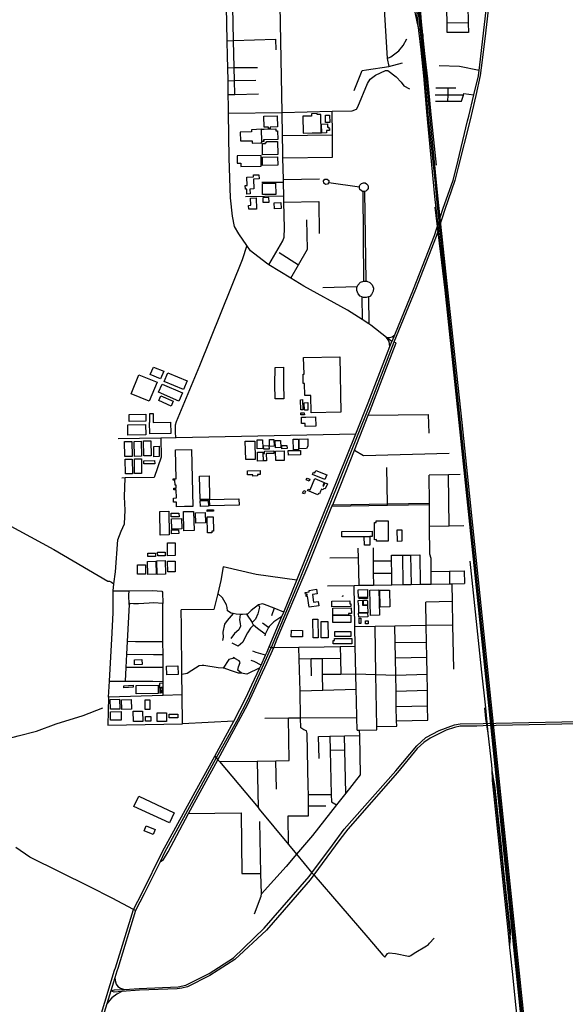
# Model space of a CAD drawing. Header units: millimetres. Extents: x 664923 to 767831, y 3118803 to 3207600.
# Tile 69 of 256: x 724705 to 727442, y 3131790 to 3136728. Entities that reach past the tile are written whole.
import ezdxf

# ---------------------------------------------------------------- set-up
doc = ezdxf.new("R2010")
doc.units = ezdxf.units.MM
for name, color, linetype in [('buildings', 5, 'Continuous'), ('parks', 8, 'Continuous'), ('railways', 4, 'Continuous'), ('roads_2', 2, 'Continuous'), ('roads_3', 3, 'Continuous')]:
    doc.layers.add(name, color=color, linetype=linetype)

msp = doc.modelspace()

# ---------------------------------------------------------------- linework, layer by layer
at = {"layer": 'buildings'}
for points in [[(725929.7, 3136244.38), (725997.37, 3136245.9), (725998.62, 3136190.11), (725961.33, 3136189.27), (725961.49, 3136182.37), (725953.21, 3136182.19), (725953.06, 3136188.72), (725930.95, 3136188.23), (725929.7, 3136244.38)], [(726172.27, 3136160.21), (726217.55, 3136161.11), (726215.74, 3136252.79), (726197.78, 3136252.43), (726197.71, 3136256.41), (726169.26, 3136255.84), (726169.49, 3136244.48), (726125.97, 3136243.63), (726127.64, 3136159.33), (726172.27, 3136160.21)], [(726238.47, 3136249.31), (726259.33, 3136249.71), (726260.05, 3136211.99), (726239.2, 3136211.59), (726238.47, 3136249.31)], [(726219.27, 3136204.26), (726249.42, 3136204.95), (726249.79, 3136188.42), (726255.46, 3136188.55), (726255.62, 3136181.65), (726259.36, 3136181.73), (726259.56, 3136172.78), (726244.03, 3136172.42), (726244.31, 3136159.48), (726220.3, 3136158.93), (726219.27, 3136204.26)], [(725811.37, 3136163.87), (725812.51, 3136119.43), (725870.38, 3136120.93), (725870.69, 3136108.68), (725913.43, 3136109.78), (725919.23, 3136109.93), (725919.18, 3136116.8), (725917.37, 3136178.18), (725867.69, 3136175.97), (725867.96, 3136165.32), (725811.37, 3136163.87)], [(725930.94, 3136178.57), (725990.13, 3136180.31), (725990.44, 3136169.91), (725998.56, 3136170.15), (725999.83, 3136127.2), (725934.31, 3136125.27), (725928.85, 3136125.11), (725929.1, 3136117.09), (725919.18, 3136116.8), (725917.37, 3136178.18), (725930.94, 3136178.57)], [(725924.79, 3136106.36), (725938.66, 3136106.66), (725938.56, 3136111.38), (725942.71, 3136111.47), (725942.61, 3136116.22), (725998.39, 3136117.39), (725999.78, 3136051.69), (725923.47, 3136050.07), (725922.28, 3136106.32), (725924.79, 3136106.36)], [(725795.76, 3136044.15), (725796.36, 3136007.53), (725814.31, 3136007.83), (725814.58, 3135990.92), (725917.03, 3135992.6), (725916.16, 3136046.13), (725795.76, 3136044.15)], [(725922.74, 3136038.07), (725998.66, 3136039.83), (725999.62, 3135998.44), (725923.69, 3135996.68), (725922.74, 3136038.07)], [(725844.18, 3135938.17), (725877.77, 3135939.09), (725877.5, 3135949.12), (725905.19, 3135949.88), (725905.77, 3135928.84), (725877.97, 3135928.08), (725879.32, 3135879.18), (725859.74, 3135878.64), (725860.42, 3135853.76), (725845.14, 3135853.35), (725844.46, 3135877.99), (725836.89, 3135877.78), (725836.38, 3135896.25), (725845.33, 3135896.5), (725844.18, 3135938.17)], [(725989.25, 3135851.7), (725923.64, 3135850.95), (725923.02, 3135906.84), (725988.61, 3135907.6), (725989.25, 3135851.7)], [(725863.1, 3135833.5), (725890.52, 3135834.29), (725892.14, 3135778.23), (725854.11, 3135777.13), (725853.55, 3135796.66), (725864.16, 3135796.98), (725863.1, 3135833.5)], [(725924.79, 3135834.68), (725925.41, 3135812.46), (725955.72, 3135813.31), (725955.1, 3135835.52), (725924.79, 3135834.68)], [(725982.21, 3135809.87), (726015.35, 3135810.63), (726016.05, 3135780.23), (725982.91, 3135779.48), (725982.21, 3135809.87)], [(726129.52, 3135033.27), (726310.49, 3135037.07), (726316.3, 3134759.93), (726166.8, 3134756.79), (726164.99, 3134843.52), (726134.65, 3134842.88), (726133.37, 3134903.82), (726127.25, 3134903.7), (726126.29, 3134950.31), (726131.26, 3134950.41), (726129.52, 3135033.27)], [(725375.85, 3134985.49), (725427.29, 3134964.39), (725411.65, 3134926.68), (725360.21, 3134947.77), (725375.85, 3134985.49)], [(725447.4, 3134957.05), (725545.23, 3134917.51), (725527.27, 3134873.54), (725429.44, 3134913.08), (725447.4, 3134957.05)], [(725986.4, 3134983.94), (726028.71, 3134985.85), (726028.38, 3134901.05), (726029.77, 3134827.04), (725986.69, 3134826.08), (725984.22, 3134897.73), (725986.4, 3134983.94)], [(725303.36, 3134946.58), (725393.92, 3134910.22), (725355.2, 3134814.79), (725264.63, 3134851.13), (725303.36, 3134946.58)], [(725419.08, 3134900.21), (725520.88, 3134856.35), (725503.1, 3134815.54), (725401.3, 3134859.4), (725419.08, 3134900.21)], [(725413.53, 3134841.61), (725475.63, 3134814.64), (725465.02, 3134790.49), (725402.94, 3134817.46), (725413.53, 3134841.61)], [(726113.58, 3134822.17), (726124.46, 3134822.4), (726125.52, 3134771.67), (726114.64, 3134771.44), (726113.58, 3134822.17)], [(726132.69, 3134806.93), (726149.88, 3134807.28), (726150.66, 3134769.81), (726133.48, 3134769.45), (726132.69, 3134806.93)], [(725253.88, 3134748.61), (725337.07, 3134749.65), (725337.51, 3134713.85), (725254.31, 3134712.8), (725253.88, 3134748.61)], [(725356.17, 3134707.52), (725358.4, 3134707.56), (725357.54, 3134752.8), (725374.17, 3134753.12), (725375.03, 3134707.87), (725461.54, 3134709.52), (725462.62, 3134653.25), (725357.24, 3134651.25), (725356.17, 3134707.52)], [(726115.63, 3134755.87), (726132.86, 3134756.23), (726133.07, 3134746.06), (726115.84, 3134745.7), (726115.63, 3134755.87)], [(726137.09, 3134703.2), (726119.05, 3134702.82), (726118.38, 3134734.85), (726140.28, 3134735.31), (726140.28, 3134735.28), (726188.88, 3134736.29), (726189.86, 3134689.38), (726137.4, 3134688.29), (726137.09, 3134703.2)], [(725246.56, 3134696.05), (725335.82, 3134698.29), (725337.13, 3134646.48), (725247.87, 3134644.23), (725246.56, 3134696.05)], [(725232.69, 3134536.48), (725231.16, 3134611.75), (725267.5, 3134612.49), (725269.02, 3134537.21), (725232.69, 3134536.48)], [(725280.17, 3134537.38), (725278.64, 3134612.65), (725314.98, 3134613.39), (725316.5, 3134538.12), (725280.17, 3134537.38)], [(725327.42, 3134539.83), (725325.9, 3134615.12), (725362.23, 3134615.85), (725363.77, 3134540.57), (725327.42, 3134539.83)], [(725836.68, 3134613.95), (725884.34, 3134614.95), (725886.28, 3134522.81), (725838.61, 3134521.81), (725836.68, 3134613.95)], [(725896.17, 3134620.94), (725923.62, 3134621.47), (725924.48, 3134576.61), (725897.02, 3134576.09), (725896.17, 3134620.94)], [(725957.35, 3134622.11), (725979.67, 3134623.05), (725981.11, 3134588.74), (725958.79, 3134587.8), (725957.35, 3134622.11)], [(725986.48, 3134616.81), (726013.53, 3134617.63), (726014.61, 3134581.75), (725987.56, 3134580.93), (725986.48, 3134616.81)], [(726077.35, 3134624.01), (726103.12, 3134624.56), (726104.26, 3134570.68), (726078.48, 3134570.14), (726077.35, 3134624.01)], [(726106.9, 3134623.64), (726150.8, 3134626.03), (726151.1, 3134589.74), (726143.1, 3134577.11), (726107.8, 3134576.43), (726106.9, 3134623.64)], [(725377.56, 3134588.21), (725404.17, 3134588.71), (725405.17, 3134536.58), (725378.55, 3134536.07), (725377.56, 3134588.21)], [(725486.66, 3134570.33), (725567.19, 3134571.91), (725572.79, 3134287.21), (725532.39, 3134286.42), (725492.06, 3134285.63), (725491.63, 3134307.77), (725477.05, 3134307.48), (725476.63, 3134328.94), (725490.84, 3134329.21), (725490.04, 3134370.36), (725477.73, 3134370.13), (725477.58, 3134377.85), (725489.37, 3134378.07), (725489.07, 3134393.38), (725484.37, 3134393.29), (725483.88, 3134418.39), (725475.57, 3134418.23), (725475.44, 3134424.72), (725489.52, 3134424.99), (725486.66, 3134570.33)], [(725926.9, 3134552.46), (725933.57, 3134552.61), (725933.34, 3134564.69), (725979.61, 3134565.57), (725979.86, 3134552.69), (725941.82, 3134551.97), (725942.6, 3134515.66), (725927.71, 3134515.33), (725926.9, 3134552.46)], [(725928.52, 3134590.74), (725955.18, 3134591.63), (725955.75, 3134574.84), (725929.09, 3134573.94), (725928.52, 3134590.74)], [(725988.39, 3134564.78), (726031.52, 3134565.61), (726032.44, 3134517.62), (725989.3, 3134516.79), (725988.39, 3134564.78)], [(726019.62, 3134592.7), (726045.9, 3134593.2), (726046.21, 3134576.81), (726019.93, 3134576.31), (726019.62, 3134592.7)], [(726052.56, 3134566.56), (726112.9, 3134567.83), (726113.36, 3134545.87), (726053.02, 3134544.61), (726052.56, 3134566.56)], [(725235.16, 3134450.16), (725234.09, 3134523.64), (725269.24, 3134524.16), (725270.32, 3134450.67), (725235.16, 3134450.16)], [(725281.55, 3134451.39), (725280.47, 3134524.87), (725315.63, 3134525.38), (725316.7, 3134451.91), (725281.55, 3134451.39)], [(725327.33, 3134516.34), (725381.68, 3134517.37), (725382, 3134500.81), (725327.64, 3134499.78), (725327.33, 3134516.34)], [(725897.74, 3134558.93), (725925.18, 3134559.21), (725925.64, 3134514.74), (725898.2, 3134514.45), (725897.74, 3134558.93)], [(725848.14, 3134465.88), (725911.62, 3134467.22), (725912.05, 3134446.81), (725897.13, 3134446.5), (725897.27, 3134439.89), (725874.54, 3134439.42), (725874.41, 3134446.02), (725848.56, 3134445.48), (725848.14, 3134465.88)], [(726174.39, 3134446.81), (726179.02, 3134458.03), (726184.91, 3134455.63), (726189.83, 3134467.57), (726245.96, 3134444.71), (726236.41, 3134421.53), (726174.39, 3134446.81)], [(725607.19, 3134439.01), (725654.68, 3134440.06), (725657.28, 3134322.11), (725609.81, 3134321.06), (725607.19, 3134439.01)], [(726146.54, 3134428.95), (726160.94, 3134423.04), (726157.17, 3134413.96), (726142.77, 3134419.89), (726146.54, 3134428.95)], [(726185.65, 3134426.15), (726232.3, 3134406.98), (726225.31, 3134390.15), (726229.82, 3134388.3), (726236.83, 3134405.18), (726248.65, 3134400.31), (726237.9, 3134374.43), (726230.84, 3134377.33), (726227.51, 3134369.33), (726218.66, 3134372.96), (726214.8, 3134363.67), (726209.05, 3134349.82), (726203.5, 3134352.1), (726200.85, 3134345.7), (726149.05, 3134366.99), (726151.93, 3134373.94), (726162.21, 3134369.71), (726185.65, 3134426.15)], [(726139.22, 3134363.91), (726133.41, 3134349.93), (726124.52, 3134353.58), (726130.33, 3134367.56), (726139.22, 3134363.91)], [(725610.87, 3134316.56), (725650.65, 3134317.44), (725651.31, 3134287.7), (725611.53, 3134286.82), (725610.87, 3134316.56)], [(725657.28, 3134322.11), (725804.63, 3134325.37), (725805.33, 3134293.72), (725657.98, 3134290.46), (725657.28, 3134322.11)], [(725645.67, 3134269.52), (725677.26, 3134270.22), (725677.43, 3134262.67), (725645.84, 3134261.97), (725645.67, 3134269.52)], [(725407.36, 3134261.94), (725452.5, 3134262.93), (725455.11, 3134144.21), (725409.99, 3134143.21), (725407.36, 3134261.94)], [(725464.03, 3134252.87), (725503.97, 3134253.75), (725504.39, 3134234.91), (725464.45, 3134234.02), (725464.03, 3134252.87)], [(725466.49, 3134225.54), (725517.06, 3134226.65), (725518.22, 3134174.65), (725467.63, 3134173.53), (725466.49, 3134225.54)], [(725526.83, 3134261.18), (725577.28, 3134262.29), (725579.39, 3134166.43), (725528.94, 3134165.32), (725526.83, 3134261.18)], [(725586.86, 3134255.15), (725635.5, 3134256.22), (725636.65, 3134203.94), (725588.02, 3134202.87), (725586.86, 3134255.15)], [(725669.05, 3134162.63), (725669.23, 3134154.21), (725647.3, 3134153.72), (725646.06, 3134234.76), (725674.95, 3134235.4), (725676.56, 3134162.76), (725669.05, 3134162.63)], [(725466.73, 3134168.97), (725502.16, 3134169.75), (725502.58, 3134150.89), (725467.15, 3134150.11), (725466.73, 3134168.97)], [(726553.27, 3134214.28), (726553.5, 3134112.09), (726494.79, 3134111.94), (726494.77, 3134120.25), (726484.97, 3134120.22), (726484.77, 3134205.52), (726494.12, 3134205.54), (726494.11, 3134214.13), (726553.27, 3134214.28)], [(726621.32, 3134170.17), (726622.09, 3134112), (726599.79, 3134111.69), (726599.02, 3134169.87), (726621.32, 3134170.17)], [(726320.51, 3134161.75), (726473.14, 3134163.2), (726473.39, 3134135.75), (726460.87, 3134135.53), (726433.79, 3134135.01), (726320.77, 3134134.29), (726320.51, 3134161.75)], [(726434.61, 3134091.92), (726433.79, 3134135.01), (726460.87, 3134135.53), (726461.69, 3134092.44), (726434.61, 3134091.92)], [(725484.93, 3134104.07), (725485.36, 3134040.08), (725446.19, 3134039.81), (725445.76, 3134103.81), (725484.93, 3134104.07)], [(725348.14, 3134035.9), (725348.17, 3134052.68), (725385.45, 3134052.61), (725385.4, 3134035.83), (725348.14, 3134035.9)], [(725396.77, 3134057.52), (725434.41, 3134058.23), (725434.77, 3134039.11), (725397.13, 3134038.4), (725396.77, 3134057.52)], [(725295.59, 3133993.54), (725335.6, 3133994.3), (725336.49, 3133947.48), (725296.48, 3133946.72), (725295.59, 3133993.54)], [(725387.83, 3134011.68), (725389.06, 3133946.92), (725347.49, 3133946.13), (725346.26, 3134010.89), (725387.83, 3134011.68)], [(725392.48, 3134014.89), (725434.44, 3134015.93), (725436.14, 3133947.27), (725394.17, 3133946.24), (725392.48, 3134014.89)], [(725484.31, 3134012.74), (725485.34, 3133958.9), (725447.7, 3133958.18), (725446.67, 3134012.02), (725484.31, 3134012.74)], [(726193.86, 3133871.61), (726197.18, 3133849.06), (726173.3, 3133845.59), (726178.93, 3133807.25), (726202.44, 3133810.67), (726205.75, 3133788.15), (726157.39, 3133781.12), (726149.26, 3133836.53), (726142.8, 3133835.6), (726141.83, 3133842.21), (726147.42, 3133843.03), (726146.8, 3133847.25), (726139.24, 3133846.15), (726137.88, 3133855.36), (726157.53, 3133858.22), (726156.37, 3133866.16), (726193.86, 3133871.61)], [(726325.08, 3133835.9), (726323.88, 3133836.77), (726326.32, 3133840.13), (726327.52, 3133839.27), (726325.08, 3133835.9)], [(726403.55, 3133868.23), (726449.28, 3133869.58), (726450.42, 3133830.98), (726404.68, 3133829.64), (726403.55, 3133868.23)], [(726407.88, 3133823.13), (726407.66, 3133829.22), (726448.95, 3133830.74), (726449.17, 3133824.65), (726407.88, 3133823.13)], [(726506.3, 3133868.16), (726509.71, 3133741.83), (726464.93, 3133740.63), (726461.52, 3133866.96), (726506.3, 3133868.16)], [(726512.3, 3133866.89), (726560.29, 3133867.81), (726561.92, 3133782.71), (726513.93, 3133781.79), (726512.3, 3133866.89)], [(726270.98, 3133812.14), (726360.93, 3133813.76), (726361.19, 3133798.94), (726366.21, 3133799.04), (726366.46, 3133785.27), (726271.49, 3133783.56), (726270.98, 3133812.14)], [(726275.27, 3133776.58), (726368.28, 3133779.13), (726369.08, 3133750.29), (726354.57, 3133749.89), (726354.74, 3133743.43), (726276.24, 3133741.27), (726275.27, 3133776.58)], [(726405.75, 3133791.24), (726404.17, 3133791.21), (726403.62, 3133816.02), (726424.28, 3133816.47), (726424.81, 3133792), (726430.22, 3133792.11), (726450.31, 3133792.55), (726451.15, 3133753.56), (726406.6, 3133752.6), (726405.75, 3133791.24)], [(726276.24, 3133741.27), (726365.77, 3133741.8), (726365.98, 3133705.56), (726276.45, 3133705.03), (726276.24, 3133741.27)], [(726406.14, 3133731.32), (726405.48, 3133751.46), (726450.17, 3133752.9), (726450.82, 3133732.76), (726406.14, 3133731.32)], [(726407.46, 3133725.87), (726415.79, 3133726.1), (726416.49, 3133700.37), (726408.15, 3133700.14), (726407.46, 3133725.87)], [(726175.66, 3133721.36), (726201.26, 3133721.71), (726202.55, 3133628.65), (726176.93, 3133628.29), (726175.66, 3133721.36)], [(726216.75, 3133709.4), (726250.71, 3133709.85), (726251.78, 3133628.05), (726217.82, 3133627.61), (726216.75, 3133709.4)], [(726439, 3133712.98), (726452.99, 3133713.25), (726453.28, 3133697.89), (726439.3, 3133697.62), (726439, 3133712.98)], [(726067.88, 3133665.89), (726124.02, 3133665.5), (726123.79, 3133632.21), (726067.63, 3133632.61), (726067.88, 3133665.89)], [(726283.8, 3133623.88), (726370.5, 3133624.39), (726370.65, 3133598.68), (726278, 3133598.13), (726277.91, 3133614.55), (726283.86, 3133614.58), (726283.8, 3133623.88)], [(726286.35, 3133660.1), (726366.16, 3133660.3), (726366.22, 3133635.3), (726286.4, 3133635.1), (726286.35, 3133660.1)], [(725280.15, 3133517.53), (725318.41, 3133518.74), (725319.18, 3133494.25), (725280.92, 3133493.05), (725280.15, 3133517.53)], [(725440.99, 3133486.13), (725498.15, 3133488.22), (725499.75, 3133444.73), (725442.59, 3133442.63), (725440.99, 3133486.13)], [(725227.18, 3133388.01), (725274.03, 3133390.8), (725274.66, 3133380.36), (725227.81, 3133377.56), (725227.18, 3133388.01)], [(725289.49, 3133388.98), (725399.08, 3133390.11), (725399.5, 3133348.48), (725289.92, 3133347.35), (725289.49, 3133388.98)], [(725411.87, 3133376.36), (725414.98, 3133376.37), (725414.9, 3133380.7), (725419.57, 3133380.79), (725419.65, 3133376.37), (725419.88, 3133376.36), (725419.89, 3133363.39), (725411.88, 3133363.38), (725411.87, 3133376.36)], [(725412.37, 3133362.02), (725415.08, 3133362.07), (725415.11, 3133360.55), (725419.08, 3133360.63), (725419.23, 3133352.8), (725415.17, 3133352.72), (725412.55, 3133352.67), (725412.37, 3133362.02)], [(725159.09, 3133319.1), (725205.5, 3133319.99), (725206.44, 3133270.48), (725160.03, 3133269.6), (725159.09, 3133319.1)], [(725215.6, 3133317.79), (725264.87, 3133318.73), (725265.8, 3133270.18), (725216.52, 3133269.24), (725215.6, 3133317.79)], [(725333.83, 3133316.71), (725357.74, 3133316.93), (725358.17, 3133269.32), (725334.27, 3133269.11), (725333.83, 3133316.71)], [(725159.81, 3133256.26), (725213.38, 3133257.76), (725214.56, 3133215.9), (725160.97, 3133214.4), (725159.81, 3133256.26)], [(725274.61, 3133259.87), (725321.5, 3133260.28), (725321.96, 3133208.37), (725275.07, 3133207.96), (725274.61, 3133259.87)], [(725335.41, 3133233.88), (725362.7, 3133233.93), (725362.73, 3133210.61), (725335.44, 3133210.57), (725335.41, 3133233.88)], [(725394.89, 3133252.63), (725440.84, 3133252.56), (725440.75, 3133208.89), (725394.81, 3133208.97), (725394.89, 3133252.63)], [(725454.85, 3133245.68), (725498.4, 3133246.03), (725498.55, 3133226.53), (725455, 3133226.18), (725454.85, 3133245.68)], [(725302.09, 3132833.64), (725480.56, 3132751.11), (725456.48, 3132699.58), (725278, 3132782.1), (725302.09, 3132833.64)], [(725339.04, 3132685.37), (725384.64, 3132667.53), (725374.76, 3132642.53), (725329.15, 3132660.38), (725339.04, 3132685.37)]]:
    msp.add_lwpolyline(points, close=True, dxfattribs=at)
at = {"layer": 'parks'}
msp.add_lwpolyline([(726429.75, 3133816.74), (726446.72, 3133817.06), (726450.18, 3133813.31), (726450.31, 3133792.55), (726430.22, 3133792.11), (726429.75, 3133816.74)], close=True, dxfattribs=at)
at = {"layer": 'railways'}
for points in [[(726603.59, 3137729.75), (726605.72, 3137709.42), (726608.82, 3137679.96), (726616.67, 3137593.42), (726622.8, 3137444.83), (726631.35, 3137340.82), (726632.88, 3137311.41), (726627.24, 3137212.39), (726626.71, 3137159.09), (726631.88, 3137080.88), (726641.9, 3136992.36), (726650.95, 3136933.66), (726668.02, 3136860.67), (726669.13, 3136855.31), (726697.87, 3136716.36), (726707.38, 3136673.15)], [(727229.68, 3131721.46), (727072.24, 3133225.8), (726917.02, 3134708.08), (726846.92, 3135372.35), (726797.74, 3135827.34), (726788.62, 3135922.75), (726755, 3136251.4), (726739.75, 3136434.06), (726730.59, 3136521.22), (726710.13, 3136716.07), (726655.06, 3137237.99), (726647.91, 3137318.28), (726639.01, 3137431.7), (726633.7, 3137580.17), (726627.88, 3137640.55), (726627.78, 3137675.29), (726623.02, 3137729.29)], [(726627.6, 3137729.85), (726638.37, 3137579.99), (726644.49, 3137431.39), (726652.56, 3137318.18), (726675.84, 3137094.98), (726715.35, 3136716.36), (726727.21, 3136602.52), (726744.78, 3136433.97), (726760.48, 3136251.1), (726802.64, 3135827.96), (726851.99, 3135372.99), (726922.43, 3134708.45), (727076.82, 3133226.34), (727234.26, 3131721.77)], [(727222.74, 3131735), (727064.49, 3133239.91), (726909.7, 3134721.42), (726839.05, 3135386.6), (726787.63, 3135841), (726747.38, 3136265.5), (726731.86, 3136446.6), (726720.55, 3136557.59), (726718.47, 3136575.89), (726707.38, 3136673.15), (726700.9, 3136729.98), (726695.08, 3136796.47), (726675.45, 3136982.94), (726646.69, 3137252.53), (726639.69, 3137335.14), (726629.86, 3137457.86), (726625.78, 3137556.42), (726624.86, 3137597.36), (726627.88, 3137640.55)], [(726727.52, 3136653.47), (726720.59, 3136716.99), (726716.65, 3136759.98), (726703.73, 3136900.81), (726701.94, 3136973.51), (726697.31, 3137023.46), (726651.44, 3137479.17), (726648.12, 3137514.23), (726646.02, 3137536.34), (726638.37, 3137579.99)], [(726727.52, 3136653.47), (726727.21, 3136602.52)], [(726796.06, 3135997.91), (726768.95, 3136251.78), (726752.17, 3136430.99), (726737.94, 3136557.91), (726727.52, 3136653.47)], [(726730.59, 3136521.22), (726718.47, 3136575.89)], [(726788.23, 3135788.2), (726837.02, 3135371.93), (726908.1, 3134706.98), (727062.94, 3133225.25), (727218.62, 3131720.62), (727228.63, 3131626.62), (727240.92, 3131542.74), (727257.82, 3131446.14)], [(727163.97, 3132074.96), (727165.2, 3132115.31), (727166.6, 3132161.04), (727160.45, 3132217.82), (727145.73, 3132350.25), (727132.43, 3132473.31), (727120.04, 3132598.43), (727107.6, 3132718.78), (727089.39, 3132889.15), (727077.44, 3132947.63), (727075.76, 3132969.31), (727074.1, 3132990.48), (727055.58, 3133149.12), (727042.68, 3133277.26), (727023.39, 3133455.89), (726964.86, 3134012.35)], [(727055.58, 3133149.12), (727043.15, 3133222.74), (727038, 3133277.36)], [(727299.53, 3131255.86), (727283.73, 3131304.63), (727272.73, 3131342.95), (727241.16, 3131461.99), (727228.21, 3131523.55), (727209.8, 3131656.32), (727194.84, 3131787.12), (727179.03, 3131940.5), (727166.73, 3132046.97), (727163.97, 3132074.96), (727155.36, 3132162.18), (727076.18, 3132912.67), (727075.76, 3132969.31)], [(727077.44, 3132947.63), (727086.66, 3132866.05), (727162.58, 3132150.77), (727165.2, 3132115.31)]]:
    msp.add_lwpolyline(points, dxfattribs=at)
at = {"layer": 'roads_2'}
for points in [[(726572.39, 3135113.23), (726545.91, 3135133.83), (726467.02, 3135195.2), (726456.5, 3135202.01), (726423.06, 3135223.67), (726349.31, 3135271.45), (726130.56, 3135391.97), (726064.73, 3135431.89), (725954.08, 3135498.99), (725942.29, 3135506.12), (725862.67, 3135567.91), (725843.76, 3135595.51), (725803.58, 3135654.14), (725783.2, 3135689.94), (725772.07, 3135742.52), (725762.95, 3135834.05), (725755.04, 3136033.36), (725752.64, 3136258.56), (725752.28, 3136292.36), (725751.2, 3136352.46), (725749.97, 3136421.28), (725748.79, 3136486.84), (725747.75, 3136543.97), (725746.22, 3136621.75), (725742.86, 3136791.82)], [(726828.42, 3135777.37), (726880.08, 3135922.21), (726896.47, 3135988.58), (726952.33, 3136219.85), (726958.28, 3136244.51), (726983.49, 3136350.39), (727005.9, 3136446.23), (727010.09, 3136474.89), (727011.82, 3136486.76), (727029.24, 3136632.44), (727045.55, 3136775.77)], [(727055.56, 3136775.81), (727038.74, 3136632.12), (727020.85, 3136486.78), (727014.99, 3136446.97), (726993.36, 3136348.07), (726963.32, 3136219.49), (726904.81, 3135988.1), (726888.18, 3135921.65), (726837.47, 3135776.53)], [(726785.45, 3135644.91), (726828.42, 3135777.37)], [(726837.47, 3135776.53), (726793.9, 3135640.67)], [(725184.8, 3131973.39), (725275.55, 3132266.11), (725319.38, 3132349.07), (725421.55, 3132557.13), (725603.03, 3132889.87), (725683.23, 3133034.98), (725779.58, 3133209.3), (725840.11, 3133327.43), (725870, 3133392.06), (725909.46, 3133477.4), (725915.95, 3133491.42), (725938.6, 3133540.43), (725946.54, 3133557.59), (725956.95, 3133582.61), (726020.55, 3133735.52), (726029.67, 3133757.45), (726095.84, 3133916.51), (726391.08, 3134651.21), (726453.22, 3134807.02), (726562.67, 3135088.27), (726572.39, 3135113.23), (726574.93, 3135119.76), (726586.32, 3135147.37), (726681.07, 3135376.98), (726785.45, 3135644.91)], [(726793.9, 3135640.67), (726690.16, 3135374.24), (726582.09, 3135110.76), (726463.83, 3134801.28), (726106.71, 3133915.15), (725965.8, 3133579.44), (725955.23, 3133554.27), (725849.29, 3133319.52), (725791.81, 3133208.37), (725691.09, 3133025.65), (725613.03, 3132884.04), (725431.71, 3132551.62), (725408.99, 3132505.35), (725329.58, 3132343.62), (725286.19, 3132261.5), (725196.96, 3131969.6)], [(726545.91, 3135133.83), (726560.66, 3135133.29), (726573.16, 3135137.38), (726586.32, 3135147.37)], [(726562.67, 3135088.27), (726558.34, 3135113.24), (726553.52, 3135122.57), (726545.91, 3135133.83)], [(725286.19, 3132261.5), (725275.55, 3132266.11), (725168.55, 3132322.87), (725055.98, 3132379.08), (724755.65, 3132528.04), (724686.05, 3132576.33)], [(726171.34, 3132449.11), (726180.09, 3132439.02), (726451.78, 3132125.4), (726526.77, 3132036.94), (726536.08, 3132025.96), (726546.6, 3132040.09), (726550.88, 3132045.47), (726558.37, 3132047.8), (726591.04, 3132045.31), (726654.98, 3132031.55), (726660.62, 3132031.97), (726667.13, 3132035.84), (726684.34, 3132046.32), (726746.51, 3132084.17), (726755.19, 3132089.64), (726760.38, 3132096.91), (726784.04, 3132122.64)], [(725012.99, 3131408.15), (725181.05, 3131961.56)], [(725192.88, 3131956.44), (725182.78, 3131923.45), (725162.69, 3131857.82), (725142.65, 3131792.34), (725023.94, 3131404.56)], [(725181.05, 3131961.56), (725184.8, 3131973.39)], [(725196.96, 3131969.6), (725192.88, 3131956.44)]]:
    msp.add_lwpolyline(points, dxfattribs=at)
at = {"layer": 'roads_3'}
for points in [[(725784.03, 3136353.09), (725782.39, 3136421.9), (725780.82, 3136487.15), (725777.55, 3136622.74), (725773.47, 3136792.58)], [(725954.08, 3135498.99), (726025.83, 3135618.07), (726031.2, 3135637.77), (726033.38, 3135681.62), (726030.4, 3135812.18), (726029.7, 3135843.16), (726028.14, 3135911.43), (726027.81, 3135926.15), (726025.33, 3136034.96), (726024.65, 3136064.92), (726023.21, 3136146.21), (726021.12, 3136262.33), (726011.54, 3136798.49)], [(726531.82, 3136809.51), (726548.72, 3136532.88), (726557.42, 3136492.83)], [(726850.27, 3136828.99), (726953.15, 3136829.79), (726953.6, 3136800.94), (726955.03, 3136710.37), (726955.76, 3136663.42), (726849.78, 3136663.5)], [(726849.78, 3136663.5), (726849.11, 3136711.32), (726848.18, 3136776.99)], [(726955.03, 3136710.37), (726849.11, 3136711.32)], [(725746.22, 3136621.75), (725777.55, 3136622.74), (725988.02, 3136629.36), (725990.68, 3136575.81)], [(726548.72, 3136532.88), (726566.95, 3136540.73), (726606.98, 3136571.7), (726628.72, 3136597.52), (726647.6, 3136631.55)], [(725748.79, 3136486.84), (725780.82, 3136487.15), (725897.16, 3136488.31)], [(726383.32, 3136373.09), (726422.61, 3136473.12), (726444.39, 3136476.81), (726557.42, 3136492.83), (726625.72, 3136511.85)], [(726810.2, 3136497.62), (726912.18, 3136494.95), (727010.09, 3136474.89)], [(725752.64, 3136258.56), (726021.12, 3136262.33), (726273.27, 3136268.31), (726372.88, 3136270.68), (726394.33, 3136278.99), (726402.05, 3136290.01), (726449.02, 3136408.47), (726463.93, 3136429.71), (726489.54, 3136449.51), (726540.52, 3136472.53), (726551.94, 3136472.37), (726592.97, 3136440.44), (726618.23, 3136414.57), (726631.73, 3136396.16), (726660.06, 3136381.7)], [(725749.97, 3136421.28), (725782.39, 3136421.9), (725890.19, 3136423.96)], [(725751.2, 3136352.46), (725784.03, 3136353.09), (725903.53, 3136355.37)], [(726931.08, 3136349.62), (726853.92, 3136349.19), (726788.9, 3136348.83)], [(726791.54, 3136318.27), (726853.63, 3136318.35), (726921.18, 3136318.44), (726931.08, 3136349.62), (726933.44, 3136357.05), (726983.49, 3136350.39)], [(726893.53, 3136384.31), (726854.25, 3136384.4), (726792.04, 3136384.54)], [(726853.63, 3136318.35), (726853.92, 3136349.19), (726854.25, 3136384.4)], [(726274.94, 3136037.82), (726274.13, 3136150.19), (726273.27, 3136268.31)], [(726023.21, 3136146.21), (726274.13, 3136150.19)], [(726025.33, 3136034.96), (726274.94, 3136037.82)], [(726028.14, 3135911.43), (725920.3, 3135910.74)], [(726027.81, 3135926.15), (726208.33, 3135930.42)], [(726255.24, 3135921.34), (726256.08, 3135910.62), (726249.04, 3135902.45), (726238.26, 3135901.62), (726230.05, 3135908.62), (726229.22, 3135919.35), (726236.25, 3135927.51), (726247.04, 3135928.35), (726255.24, 3135921.34)], [(726256.08, 3135910.62), (726409.44, 3135889.47)], [(726453.51, 3135890.09), (726452.65, 3135881.29), (726448.71, 3135873.87), (726441.09, 3135867.81), (726435.12, 3135866.08), (726433.81, 3135865.7), (726427.24, 3135866.21), (726425.33, 3135866.35), (726417.39, 3135870.38), (726411.85, 3135876.83), (726409.09, 3135885.32), (726409.44, 3135889.47), (726409.82, 3135893.91), (726411.13, 3135897.36), (726413.92, 3135901.76), (726419.09, 3135906.39), (726429.04, 3135909.89), (726437.97, 3135908.98), (726445.42, 3135904.99), (726451.12, 3135898.02), (726453.51, 3135890.09)], [(726431.74, 3135416.95), (726427.24, 3135866.21)], [(726435.12, 3135866.08), (726442.21, 3135417.15)], [(726029.7, 3135843.16), (725838.5, 3135839.78)], [(726030.4, 3135812.18), (726206.15, 3135815.82)], [(726206.15, 3135815.82), (726207.83, 3135656.12)], [(726064.73, 3135431.89), (726103.5, 3135499.08), (726148.22, 3135576.64), (726144.6, 3135723.52)], [(725843.76, 3135595.51), (725820.69, 3135523.52), (725606.38, 3134991.18), (725489.83, 3134711.25), (725485.16, 3134694.05), (725485.35, 3134654.87), (725486.37, 3134637.92), (725486.19, 3134632.72)], [(726006.84, 3135560.33), (726103.5, 3135499.08)], [(726478.98, 3135366.83), (726470.46, 3135349.08), (726460.72, 3135340.37), (726455.25, 3135338.34), (726443.6, 3135334.01), (726428.99, 3135334.53), (726421.24, 3135338.01), (726412.74, 3135341.83), (726402.43, 3135352.76), (726396.17, 3135369.17), (726396.63, 3135384.3), (726397.81, 3135387.36), (726401.34, 3135396.47), (726414.92, 3135410.66), (726431.74, 3135416.95), (726442.21, 3135417.15), (726446.57, 3135416.47), (726461.48, 3135410.14), (726473.09, 3135398.33), (726479.48, 3135381.41), (726478.98, 3135366.83)], [(726397.81, 3135387.36), (726226.42, 3135383.23)], [(726421.24, 3135338.01), (726423.06, 3135223.67)], [(726455.25, 3135338.34), (726456.5, 3135202.01)], [(725979.4, 3133578.88), (725996.39, 3133623.69), (726056.7, 3133765.5), (726150.25, 3133985.47), (726271.63, 3134285.82), (726275.37, 3134295.08), (726315.88, 3134395.32), (726384.06, 3134568.86), (726453.21, 3134744.86), (726462.55, 3134768.61), (726553.36, 3135003.34), (726592.94, 3135106.77), (726582.09, 3135110.76)], [(723676.44, 3134765.93), (724148.42, 3134478.77), (724523.61, 3134260.71), (724875.46, 3134071.58), (725146.96, 3133912.47), (725155.94, 3133911.4), (725165, 3133906.57), (725177.72, 3133899.46)], [(726453.21, 3134744.86), (726754.97, 3134747.53), (726757.39, 3134654.47)], [(725199.61, 3134627.3), (725412.58, 3134630.15), (725486.19, 3134632.72), (725489.37, 3134632.78), (726391.08, 3134651.21)], [(725412.58, 3134630.15), (725414.42, 3134533.64), (725380.05, 3134432.54), (725233.61, 3134429.75), (725217.01, 3134429.43)], [(726384.06, 3134568.86), (726429.28, 3134542.38), (726859.31, 3134553.16)], [(726549.4, 3134290.74), (726549.32, 3134300.12), (726547.64, 3134482.37)], [(725173.1, 3133862.87), (725177.72, 3133899.46), (725185.28, 3133959.44), (725197.94, 3134118.9), (725213.35, 3134162.6), (725229.96, 3134199.47), (725234.65, 3134267.88), (725229.91, 3134335.72), (725233.61, 3134429.75)], [(726915.17, 3134447.73), (726856.09, 3134446), (726759.07, 3134443.15)], [(726768.88, 3133897.36), (726768.77, 3133960.43), (726768.67, 3134025.5), (726763.14, 3134046.99), (726761.71, 3134186.14), (726760.6, 3134294.48), (726760.49, 3134303.99), (726759.07, 3134443.15)], [(726859.14, 3134187.65), (726856.09, 3134446)], [(726760.6, 3134294.48), (726549.4, 3134290.74), (726271.63, 3134285.82)], [(726275.37, 3134295.08), (726549.32, 3134300.12), (726760.49, 3134303.99)], [(726932.9, 3134188.79), (726859.14, 3134187.65), (726761.71, 3134186.14)], [(726407.77, 3133891.63), (726404.47, 3134029.41), (726403.3, 3134078.15)], [(726477.58, 3134079.57), (726478.21, 3134011.94), (726478.78, 3133951.97), (726479.34, 3133892.77)], [(726404.47, 3134029.41), (726261.06, 3134028.02)], [(726570.79, 3134042.45), (726624.88, 3134042.82), (726664.84, 3134043.1), (726712.39, 3134043.42)], [(726571.78, 3133894.24), (726571.39, 3133953.06), (726570.99, 3134012.37), (726570.79, 3134042.45)], [(726624.88, 3134042.82), (726627.69, 3133895.12)], [(726664.84, 3134043.1), (726669.23, 3133895.78)], [(726712.39, 3134043.42), (726713.37, 3133896.48)], [(726095.84, 3133916.51), (725891.21, 3133946.29), (725725.82, 3133984.55), (725713.57, 3133915.85), (725698.43, 3133850.83), (725679, 3133770.07), (725515.24, 3133768.05)], [(726570.99, 3134012.37), (726478.21, 3134011.94)], [(726478.78, 3133951.97), (726571.39, 3133953.06)], [(726768.77, 3133960.43), (726860.85, 3133962.2), (726935.37, 3133963.63)], [(726860.85, 3133962.2), (726861.62, 3133898.83)], [(726935.37, 3133963.63), (726936.73, 3133900.03)], [(726249.63, 3133889.12), (726382.26, 3133891.22), (726407.77, 3133891.63), (726479.34, 3133892.77), (726571.78, 3133894.24), (726627.69, 3133895.12), (726669.23, 3133895.78), (726713.37, 3133896.48), (726768.88, 3133897.36), (726861.62, 3133898.83), (726875.16, 3133899.05), (726936.73, 3133900.03)], [(726397.5, 3133164.97), (726396.16, 3133228.89), (726394.41, 3133312), (726393.21, 3133369.3), (726391.56, 3133447.74), (726388.65, 3133586.47), (726386.59, 3133684.4), (726382.26, 3133891.22)], [(726882.22, 3133471.66), (726878.2, 3133693.59), (726876.49, 3133809.44), (726875.16, 3133899.05)], [(725150.48, 3133330.74), (725155.14, 3133409.9), (725169.43, 3133653.31), (725173.25, 3133754.32), (725173.1, 3133862.87), (725253.49, 3133863.84), (725371.92, 3133865.26), (725417.67, 3133862.43), (725420.8, 3133857.78), (725422.79, 3133800.54)], [(725253.65, 3133794.96), (725252.22, 3133841.77), (725253.49, 3133863.84)], [(726029.67, 3133757.45), (725981.16, 3133776.14), (725932.63, 3133794.85), (725923.14, 3133798.57), (725902.45, 3133793.09), (725866.91, 3133764.32), (725848.4, 3133747.18), (725842.1, 3133746.59), (725822.56, 3133744.74), (725810.18, 3133745.43), (725791.53, 3133746.49), (725775.08, 3133750.19), (725765.92, 3133752.24), (725747.27, 3133763.59), (725745, 3133779.56), (725741.59, 3133793.93), (725722.11, 3133827.91), (725698.43, 3133850.83)], [(725424.81, 3133338.96), (725424.8, 3133343.22), (725424.54, 3133400.13), (725424.51, 3133408.98), (725424.17, 3133479.73), (725423.92, 3133543.67), (725423.64, 3133607.64), (725422.79, 3133800.54), (725378.08, 3133802.71), (725354.06, 3133802.26), (725300.65, 3133798.89), (725276.29, 3133798.08), (725257.65, 3133799.41), (725253.65, 3133794.96), (725244.23, 3133609.6), (725241, 3133546.27), (725237.41, 3133478.71), (725234.62, 3133410.18), (725281.64, 3133409.9), (725372.85, 3133410.12), (725424.51, 3133408.98)], [(725902.45, 3133793.09), (725908.51, 3133781.36), (725899.15, 3133748.62), (725888.58, 3133720.82), (725871.27, 3133704.71)], [(725981.16, 3133776.14), (725968.44, 3133737.47)], [(726876.49, 3133809.44), (726743.2, 3133807.2)], [(726752.46, 3133215.09), (726751.62, 3133285.3), (726750.3, 3133365.35), (726748.99, 3133445.4), (726747.57, 3133531.82), (726746.36, 3133604.88), (726744.95, 3133691.09), (726743.2, 3133807.2)], [(725779.58, 3133209.3), (725521.93, 3133196.33), (725520.23, 3133341.82), (725519.03, 3133443.91), (725516.21, 3133685.25), (725515.24, 3133768.05)], [(725775.08, 3133750.19), (725746.25, 3133714.47), (725732.16, 3133697.09), (725723.51, 3133656.08), (725725.65, 3133631.28), (725721.53, 3133614.65)], [(725810.18, 3133745.43), (725807.21, 3133718.39), (725810.89, 3133700.25), (725813.36, 3133687.04), (725804.28, 3133668.65), (725782.45, 3133649.48), (725763.5, 3133624.83)], [(725842.1, 3133746.59), (725871.27, 3133704.71)], [(726020.55, 3133735.52), (725980.56, 3133708.73), (725956.3, 3133684.85), (725953.41, 3133679.49), (725935.84, 3133646.98), (725934.84, 3133637.61)], [(725935.84, 3133646.98), (725897.92, 3133674.86), (725877.63, 3133691.58), (725862.92, 3133676.95), (725848.42, 3133652.39), (725837.09, 3133635.07), (725823.79, 3133605.55), (725800.87, 3133585.8), (725770.07, 3133600.67)], [(725877.63, 3133691.58), (725871.27, 3133704.71)], [(725953.41, 3133679.49), (725923.35, 3133701.56)], [(726386.59, 3133684.4), (726488.04, 3133686.29), (726586.27, 3133688.13), (726744.95, 3133691.09), (726878.2, 3133693.59)], [(726497.32, 3133165.98), (726497.02, 3133182.59), (726492.36, 3133444.24), (726488.04, 3133686.29)], [(726596.33, 3133185.62), (726595.81, 3133211.46), (726594.39, 3133282.29), (726592.82, 3133360.75), (726591.21, 3133440.79), (726589.46, 3133528.15), (726587.97, 3133602.8), (726586.27, 3133688.13)], [(725423.64, 3133607.64), (725285.18, 3133608.74), (725244.23, 3133609.6)], [(725408.99, 3132505.35), (725426.95, 3132517.09), (725449.84, 3132554.25), (725552.33, 3132747.24), (725699.53, 3133015.61), (725849.18, 3133295.67), (725944.28, 3133501.17), (725979.4, 3133578.88)], [(725956.95, 3133582.61), (725965.8, 3133579.44), (725979.4, 3133578.88), (726105.67, 3133580.95), (726232.07, 3133583.02), (726313.22, 3133584.81), (726388.65, 3133586.47)], [(726111.47, 3133361.05), (726107.23, 3133521.78), (726105.67, 3133580.95)], [(726313.22, 3133584.81), (726314.38, 3133524.13), (726315.86, 3133446.58)], [(726746.36, 3133604.88), (726587.97, 3133602.8)], [(725241, 3133546.27), (725376.09, 3133545.14), (725423.92, 3133543.67)], [(725817.58, 3133450.37), (725799.82, 3133465.49), (725802.28, 3133482.37), (725811.28, 3133504.62), (725806.7, 3133512.26), (725783.99, 3133524.79), (725776.71, 3133528.8), (725774.29, 3133524.06), (725753.59, 3133518.98), (725725.82, 3133475.94)], [(725938.6, 3133540.43), (725890.78, 3133554.4), (725874.01, 3133561.25)], [(726589.46, 3133528.15), (726747.57, 3133531.82)], [(725424.17, 3133479.73), (725372.23, 3133479.22), (725255.83, 3133479.96), (725237.41, 3133478.71)], [(725909.46, 3133477.4), (725844.33, 3133446.59), (725835.11, 3133447.89), (725817.58, 3133450.37), (725802.27, 3133450.87), (725762.77, 3133464.55), (725730.79, 3133475.65), (725725.82, 3133475.94), (725700.94, 3133477.42), (725628.13, 3133489.3), (725620.16, 3133488.88), (725604.61, 3133488.08), (725568.99, 3133463.58), (725545.35, 3133448.31), (725519.03, 3133443.91)], [(725915.95, 3133491.42), (725881.09, 3133510.06), (725865.49, 3133513.63)], [(726314.38, 3133524.13), (726223.36, 3133523.1), (726167.17, 3133522.46), (726107.23, 3133521.78)], [(726169.42, 3133437.79), (726167.17, 3133522.46)], [(726226.38, 3133364.41), (726224.62, 3133445.18), (726223.36, 3133523.1)], [(726224.62, 3133445.18), (726315.86, 3133446.58), (726391.56, 3133447.74), (726492.36, 3133444.24), (726591.21, 3133440.79), (726748.99, 3133445.4)], [(725155.14, 3133409.9), (725234.62, 3133410.18)], [(725424.54, 3133400.13), (725421.16, 3133400.03), (725406.18, 3133399.42), (725407.14, 3133348.93)], [(725520.23, 3133341.82), (725424.81, 3133338.96), (725150.48, 3133330.74), (725146.71, 3133189.22), (725521.93, 3133196.33)], [(726053.01, 3132591.53), (726051.54, 3132735.15), (726153.74, 3132736.14), (726153.45, 3132785.59), (726153.11, 3132842.12), (726152.87, 3132882.63), (726146.52, 3133148.18), (726143.38, 3133162.1), (726129.56, 3133166.6), (726114.66, 3133177.11), (726113.8, 3133226.8), (726111.47, 3133361.05)], [(726393.21, 3133369.3), (726226.38, 3133364.41), (726111.47, 3133361.05)], [(726592.82, 3133360.75), (726750.3, 3133365.35)], [(726751.62, 3133285.3), (726594.39, 3133282.29)], [(724216.84, 3133019.49), (724222.18, 3133020.78), (724267.15, 3133031.71), (724282.76, 3133035.51), (724301.92, 3133039.79), (724325.05, 3133044.95), (724345.87, 3133049.59), (724507.58, 3133085.66), (724697.4, 3133137.39), (724788.73, 3133159.56), (724887.95, 3133197.29), (725023.57, 3133238.47), (725122.42, 3133276.54)], [(725934.86, 3133225.48), (726053.68, 3133226.36), (726113.8, 3133226.8), (726396.16, 3133228.89)], [(725162.69, 3131857.82), (725180.59, 3131862.39), (725221.22, 3131864.28), (725230.28, 3131864.95), (725304.24, 3131870.36), (725500.22, 3131878.24), (725538.07, 3131886.57), (725656.14, 3131944.44), (725776.98, 3132023.98), (725931.56, 3132171.58), (726157.59, 3132430.45), (726171.34, 3132449.11), (726273.42, 3132587.74), (726332.89, 3132668.33), (726591.5, 3132961.49), (726697.51, 3133086.89), (726742.79, 3133128.88), (726809, 3133162.95), (726886.14, 3133192.29), (726915.19, 3133196.89), (727030.57, 3133199.01)], [(727030.59, 3133186.38), (726997.62, 3133185.67), (726915.43, 3133184.32), (726885.51, 3133178.34), (726844.21, 3133164.3), (726763.86, 3133125.46), (726732.66, 3133103.29), (726699.59, 3133072.99), (726599.8, 3132952.66), (726351.47, 3132668.73), (726310.66, 3132617.17), (726180.09, 3132439.02), (726162.5, 3132415.02), (726031.43, 3132264.2), (725943.19, 3132161.43), (725784.89, 3132014.92), (725658.32, 3131935.43), (725547.37, 3131878.48), (725518.82, 3131870.52), (725494.24, 3131868.25), (725305.29, 3131861.29), (725216.66, 3131854.4), (725178.76, 3131851.47), (725162.69, 3131857.82)], [(726056.48, 3133012.35), (726053.68, 3133226.36)], [(726497.02, 3133182.59), (726596.33, 3133185.62)], [(726595.81, 3133211.46), (726752.46, 3133215.09)], [(727030.57, 3133199.01), (727094.25, 3133200.17)], [(727094.94, 3133187.77), (727030.59, 3133186.38)], [(727094.25, 3133200.17), (727590.95, 3133209.3)], [(727589.85, 3133198.46), (727094.94, 3133187.77)], [(726408.35, 3133165.08), (726408.97, 3133138.25), (726413.53, 3132940.74), (726341.36, 3132849.13), (726294.93, 3132790.21), (726174.25, 3132637.07), (726094.3, 3132542.8), (726042.14, 3132481.3), (725917.8, 3132344.54)], [(726204.26, 3133132.55), (726260.83, 3133134.13), (726333.95, 3133136.16), (726408.97, 3133138.25)], [(726207.07, 3133022.71), (726204.26, 3133132.55)], [(726260.83, 3133134.13), (726262.47, 3133063.18), (726267.56, 3132841.78), (726268.38, 3132806.2), (726294.93, 3132790.21)], [(726341.36, 3132849.13), (726335.79, 3133065.21), (726333.95, 3133136.16)], [(726397.5, 3133164.97), (726408.35, 3133165.08), (726497.32, 3133165.98)], [(725683.23, 3133034.98), (725691.09, 3133025.65), (725699.53, 3133015.61), (725706.73, 3133007.04), (725900.81, 3132776.4), (725906.82, 3132769.25), (726053.01, 3132591.53), (726094.3, 3132542.8), (726171.34, 3132449.11)], [(726335.79, 3133065.21), (726262.47, 3133063.18)], [(725706.73, 3133007.04), (725896.17, 3133009.92), (725989.42, 3133011.33), (726056.48, 3133012.35)], [(725896.17, 3133009.92), (725900.81, 3132776.4)], [(725993.09, 3132868.46), (725989.42, 3133011.33)], [(726153.11, 3132842.12), (726267.56, 3132841.78)], [(726153.45, 3132785.59), (726240.35, 3132785.33)], [(725552.33, 3132747.24), (725816.26, 3132749.76), (725819.82, 3132445.7)], [(725882.74, 3132243.98), (725917.15, 3132332.35), (725917.8, 3132344.54), (725915.43, 3132446.26), (725909.36, 3132707.51)], [(725819.82, 3132445.7), (725915.43, 3132446.26)], [(725182.78, 3131923.45), (725185.92, 3131902.39), (725188.84, 3131890.76), (725196.98, 3131878.78), (725209.79, 3131870.48), (725230.28, 3131864.95)], [(725216.66, 3131854.4), (725192.51, 3131840.72), (725167.33, 3131822.49), (725154.7, 3131809.21), (725142.65, 3131792.34)]]:
    msp.add_lwpolyline(points, dxfattribs=at)

doc.saveas('drawing.dxf')
